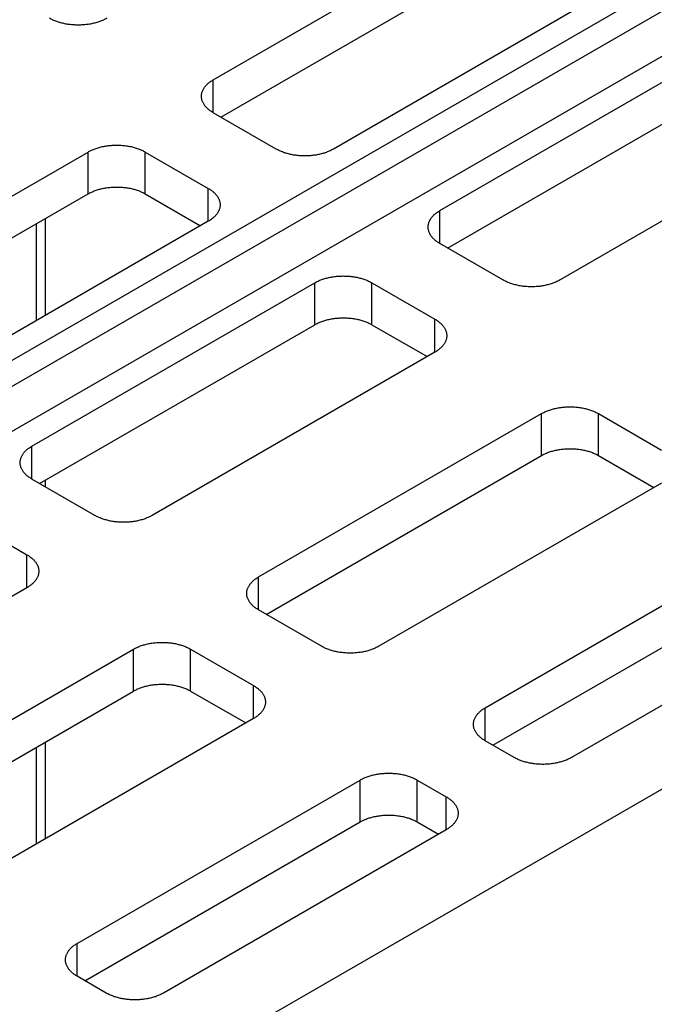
# Model space of a CAD drawing. Header units: inches. Extents: x 0 to 34, y 0 to 22.
# Tile 30 of 46: x 7 to 8, y 15.3 to 16.9. Entities that reach past the tile are written whole.
import ezdxf

# ---------------------------------------------------------------- set-up
doc = ezdxf.new("R2010")
doc.units = ezdxf.units.IN
doc.header["$LTSCALE"] = 1.87
doc.header["$MEASUREMENT"] = 0
doc.layers.get('0').update_dxf_attribs({"linetype": 'CONTINUOUS'})

msp = doc.modelspace()

# ---------------------------------------------------------------- linework, layer by layer
at = {"color": 7, "linetype": 'CONTINUOUS'}
for p, q in [((8.43, 17.1595), (4.497, 14.8887)), ((8.4653, 17.1391), (4.5324, 14.8683)), ((8.4653, 17.0689), (4.5932, 14.8331)), ((7.3212, 16.7757), (7.7625, 17.0305)), ((7.3332, 16.7174), (7.7625, 16.9652)), ((7.9498, 16.9223), (7.5086, 16.6675)), ((7.6748, 16.5716), (8.116, 16.8264)), ((7.6868, 16.5132), (8.116, 16.761)), ((7.4195, 16.6675), (7.3212, 16.7243)), ((8.3034, 16.7182), (7.8622, 16.4634)), ((6.6848, 16.4083), (7.1261, 16.663)), ((7.2152, 16.663), (7.3134, 16.6063)), ((6.6968, 16.3499), (7.1261, 16.5977)), ((7.2152, 16.5977), (7.3014, 16.5479)), ((7.3134, 16.5549), (6.8722, 16.3001)), ((7.0447, 16.5508), (7.0447, 16.3997)), ((7.0596, 16.4083), (7.0596, 16.5594)), ((7.7731, 16.4634), (7.6748, 16.5202)), ((7.0292, 15.0965), (9.4517, 16.4952)), ((7.0384, 16.2041), (7.4796, 16.4589)), ((7.5687, 16.4589), (7.667, 16.4022)), ((7.0504, 16.1458), (7.4796, 16.3936)), ((7.5687, 16.3936), (7.655, 16.3438)), ((7.667, 16.3507), (7.2258, 16.096)), ((7.3919, 16), (7.8332, 16.2548)), ((7.9223, 16.2548), (8.0205, 16.198)), ((7.4039, 15.9416), (7.8332, 16.1895)), ((7.9223, 16.1895), (8.0085, 16.1396)), ((7.1367, 16.096), (7.0384, 16.1527)), ((7.0596, 16.1405), (7.0596, 16.1511)), ((8.0205, 16.1466), (7.5793, 15.8918)), ((6.9323, 16.0915), (7.0306, 16.0347)), ((7.7455, 15.7959), (8.1867, 16.0506)), ((7.0306, 15.9833), (6.5894, 15.7285)), ((7.7575, 15.7375), (8.1867, 15.9853)), ((8.3211, 15.9731), (7.8798, 15.7183)), ((7.4902, 15.8918), (7.3919, 15.9486)), ((6.7555, 15.6326), (7.1968, 15.8873)), ((7.2859, 15.8873), (7.3842, 15.8306)), ((6.7676, 15.5742), (7.1968, 15.822)), ((7.2859, 15.822), (7.3721, 15.7722)), ((7.3842, 15.7791), (6.9429, 15.5244)), ((7.0447, 15.7342), (7.0447, 15.5832)), ((7.0596, 15.5917), (7.0596, 15.7428)), ((7.7907, 15.7183), (7.7455, 15.7444)), ((7.1091, 15.4284), (7.5503, 15.6832)), ((7.6394, 15.6832), (7.6847, 15.6571)), ((7.1211, 15.37), (7.5503, 15.6179)), ((7.6394, 15.6179), (7.6727, 15.5987)), ((7.6847, 15.6056), (7.2434, 15.3509)), ((7.1543, 15.3509), (7.1091, 15.377))]:
    msp.add_line(p, q, dxfattribs=at)
at = {"color": 9, "linetype": 'CONTINUOUS'}
for p, q in [((7.3212, 16.7243), (7.3212, 16.7757)), ((7.1261, 16.5977), (7.1261, 16.663)), ((7.2152, 16.5977), (7.2152, 16.663)), ((7.3134, 16.5549), (7.3134, 16.6063)), ((7.6748, 16.5202), (7.6748, 16.5716)), ((7.4796, 16.3936), (7.4796, 16.4589)), ((7.5687, 16.3936), (7.5687, 16.4589)), ((7.667, 16.3507), (7.667, 16.4022)), ((7.8332, 16.1895), (7.8332, 16.2548)), ((7.9223, 16.1895), (7.9223, 16.2548)), ((7.0384, 16.1527), (7.0384, 16.2041)), ((7.0306, 15.9833), (7.0306, 16.0347)), ((7.3919, 15.9486), (7.3919, 16)), ((7.1968, 15.822), (7.1968, 15.8873)), ((7.2859, 15.822), (7.2859, 15.8873)), ((7.3842, 15.7791), (7.3842, 15.8306)), ((7.7455, 15.7444), (7.7455, 15.7959)), ((7.5503, 15.6179), (7.5503, 15.6832)), ((7.6394, 15.6179), (7.6394, 15.6832)), ((7.6847, 15.6056), (7.6847, 15.6571)), ((7.1091, 15.377), (7.1091, 15.4284))]:
    msp.add_line(p, q, dxfattribs=at)
at = {"color": 7, "linetype": 'CONTINUOUS'}
for points, knots in [([(7.1551, 16.8717), (7.1542, 16.8712), (7.1525, 16.8702), (7.1498, 16.8689), (7.1469, 16.8677), (7.144, 16.8666), (7.141, 16.8655), (7.1378, 16.8646), (7.1346, 16.8638), (7.1313, 16.863), (7.1279, 16.8624), (7.1245, 16.8619), (7.1211, 16.8615), (7.1176, 16.8612), (7.114, 16.8611), (7.1105, 16.861), (7.107, 16.8611), (7.1035, 16.8612), (7.1, 16.8615), (7.0965, 16.8619), (7.0931, 16.8624), (7.0897, 16.863), (7.0864, 16.8638), (7.0832, 16.8646), (7.08, 16.8655), (7.077, 16.8666), (7.0741, 16.8677), (7.0712, 16.8689), (7.0685, 16.8702), (7.0668, 16.8712), (7.066, 16.8717)], [0, 0, 0, 0, 0.031586, 0.064037, 0.097268, 0.131279, 0.166014, 0.201375, 0.23736, 0.273877, 0.310826, 0.348198, 0.385874, 0.423769, 0.461857, 0.5, 0.538143, 0.576231, 0.614126, 0.651802, 0.689174, 0.726123, 0.76264, 0.798625, 0.833986, 0.868721, 0.902732, 0.935963, 0.968414, 1, 1, 1, 1]), ([(7.3028, 16.75), (7.3028, 16.7507), (7.3028, 16.7521), (7.3031, 16.7541), (7.3036, 16.7561), (7.3043, 16.7581), (7.3052, 16.7601), (7.3063, 16.7621), (7.3076, 16.764), (7.309, 16.7658), (7.3106, 16.7676), (7.3124, 16.7694), (7.3144, 16.7711), (7.3165, 16.7727), (7.3188, 16.7743), (7.3204, 16.7753), (7.3212, 16.7757)], [0, 0, 0, 0, 0.061599, 0.123621, 0.186349, 0.250214, 0.315528, 0.382491, 0.451455, 0.522565, 0.595918, 0.67175, 0.750043, 0.830818, 0.914187, 1, 1, 1, 1]), ([(7.3212, 16.7243), (7.3204, 16.7248), (7.3188, 16.7257), (7.3165, 16.7273), (7.3144, 16.7289), (7.3124, 16.7306), (7.3106, 16.7324), (7.309, 16.7342), (7.3076, 16.7361), (7.3063, 16.738), (7.3052, 16.7399), (7.3043, 16.7419), (7.3036, 16.7439), (7.3031, 16.7459), (7.3028, 16.748), (7.3028, 16.7493), (7.3028, 16.75)], [0, 0, 0, 0, 0.085813, 0.169182, 0.249957, 0.32825, 0.404082, 0.477435, 0.548545, 0.617509, 0.684472, 0.749786, 0.813651, 0.876379, 0.938401, 1, 1, 1, 1]), ([(7.1261, 16.663), (7.1269, 16.6635), (7.1286, 16.6645), (7.1313, 16.6658), (7.1342, 16.667), (7.1371, 16.6682), (7.1401, 16.6692), (7.1433, 16.6701), (7.1465, 16.671), (7.1498, 16.6717), (7.1532, 16.6723), (7.1566, 16.6728), (7.1601, 16.6732), (7.1636, 16.6735), (7.1671, 16.6737), (7.1706, 16.6737), (7.1741, 16.6737), (7.1777, 16.6735), (7.1812, 16.6732), (7.1846, 16.6728), (7.188, 16.6723), (7.1914, 16.6717), (7.1947, 16.671), (7.1979, 16.6701), (7.2011, 16.6692), (7.2041, 16.6682), (7.207, 16.667), (7.2099, 16.6658), (7.2126, 16.6645), (7.2143, 16.6635), (7.2152, 16.663)], [0, 0, 0, 0, 0.031586, 0.064037, 0.097268, 0.131279, 0.166014, 0.201375, 0.23736, 0.273877, 0.310826, 0.348198, 0.385874, 0.423769, 0.461857, 0.5, 0.538143, 0.576231, 0.614126, 0.651802, 0.689174, 0.726123, 0.76264, 0.798625, 0.833986, 0.868721, 0.902732, 0.935963, 0.968414, 1, 1, 1, 1]), ([(7.5086, 16.6675), (7.5078, 16.6671), (7.506, 16.6661), (7.5033, 16.6648), (7.5005, 16.6636), (7.4976, 16.6624), (7.4945, 16.6614), (7.4914, 16.6605), (7.4882, 16.6596), (7.4849, 16.6589), (7.4815, 16.6583), (7.4781, 16.6578), (7.4746, 16.6574), (7.4711, 16.6571), (7.4676, 16.6569), (7.4641, 16.6569), (7.4605, 16.6569), (7.457, 16.6571), (7.4535, 16.6574), (7.45, 16.6578), (7.4466, 16.6583), (7.4433, 16.6589), (7.44, 16.6596), (7.4367, 16.6605), (7.4336, 16.6614), (7.4306, 16.6624), (7.4276, 16.6636), (7.4248, 16.6648), (7.4221, 16.6661), (7.4204, 16.6671), (7.4195, 16.6675)], [0, 0, 0, 0, 0.031586, 0.064037, 0.097268, 0.131279, 0.166014, 0.201375, 0.23736, 0.273877, 0.310826, 0.348198, 0.385874, 0.423769, 0.461857, 0.5, 0.538143, 0.576231, 0.614126, 0.651802, 0.689174, 0.726123, 0.76264, 0.798625, 0.833986, 0.868721, 0.902732, 0.935963, 0.968414, 1, 1, 1, 1]), ([(7.1261, 16.5977), (7.1269, 16.5982), (7.1286, 16.5992), (7.1313, 16.6005), (7.1342, 16.6017), (7.1371, 16.6028), (7.1401, 16.6039), (7.1433, 16.6048), (7.1465, 16.6056), (7.1498, 16.6064), (7.1532, 16.607), (7.1566, 16.6075), (7.1601, 16.6079), (7.1636, 16.6082), (7.1671, 16.6083), (7.1706, 16.6084), (7.1741, 16.6083), (7.1777, 16.6082), (7.1812, 16.6079), (7.1846, 16.6075), (7.188, 16.607), (7.1914, 16.6064), (7.1947, 16.6056), (7.1979, 16.6048), (7.2011, 16.6039), (7.2041, 16.6028), (7.207, 16.6017), (7.2099, 16.6005), (7.2126, 16.5992), (7.2143, 16.5982), (7.2152, 16.5977)], [0, 0, 0, 0, 0.031586, 0.064037, 0.097268, 0.131279, 0.166014, 0.201375, 0.23736, 0.273877, 0.310826, 0.348198, 0.385874, 0.423769, 0.461857, 0.5, 0.538143, 0.576231, 0.614126, 0.651802, 0.689174, 0.726123, 0.76264, 0.798625, 0.833986, 0.868721, 0.902732, 0.935963, 0.968414, 1, 1, 1, 1]), ([(7.3134, 16.6063), (7.3143, 16.6058), (7.3159, 16.6048), (7.3181, 16.6033), (7.3203, 16.6017), (7.3222, 16.6), (7.324, 16.5982), (7.3257, 16.5964), (7.3271, 16.5945), (7.3284, 16.5926), (7.3295, 16.5907), (7.3303, 16.5887), (7.331, 16.5867), (7.3315, 16.5847), (7.3318, 16.5826), (7.3319, 16.5813), (7.3319, 16.5806)], [0, 0, 0, 0, 0.085813, 0.169182, 0.249957, 0.32825, 0.404082, 0.477435, 0.548545, 0.617509, 0.684472, 0.749786, 0.813651, 0.876379, 0.938401, 1, 1, 1, 1]), ([(7.3319, 16.5806), (7.3319, 16.5799), (7.3318, 16.5785), (7.3315, 16.5765), (7.331, 16.5745), (7.3303, 16.5725), (7.3295, 16.5705), (7.3284, 16.5685), (7.3271, 16.5666), (7.3257, 16.5648), (7.324, 16.5629), (7.3222, 16.5612), (7.3203, 16.5595), (7.3181, 16.5579), (7.3159, 16.5563), (7.3143, 16.5553), (7.3134, 16.5549)], [0, 0, 0, 0, 0.061599, 0.123621, 0.186349, 0.250214, 0.315528, 0.382491, 0.451455, 0.522565, 0.595918, 0.67175, 0.750043, 0.830818, 0.914187, 1, 1, 1, 1]), ([(7.6563, 16.5459), (7.6563, 16.5466), (7.6564, 16.5479), (7.6567, 16.55), (7.6572, 16.552), (7.6579, 16.554), (7.6588, 16.556), (7.6598, 16.5579), (7.6611, 16.5598), (7.6626, 16.5617), (7.6642, 16.5635), (7.666, 16.5653), (7.6679, 16.567), (7.6701, 16.5686), (7.6724, 16.5701), (7.674, 16.5711), (7.6748, 16.5716)], [0, 0, 0, 0, 0.061599, 0.123621, 0.186349, 0.250214, 0.315528, 0.382491, 0.451455, 0.522565, 0.595918, 0.67175, 0.750043, 0.830818, 0.914187, 1, 1, 1, 1]), ([(7.6748, 16.5202), (7.674, 16.5206), (7.6724, 16.5216), (7.6701, 16.5232), (7.6679, 16.5248), (7.666, 16.5265), (7.6642, 16.5282), (7.6626, 16.5301), (7.6611, 16.5319), (7.6598, 16.5338), (7.6588, 16.5358), (7.6579, 16.5378), (7.6572, 16.5398), (7.6567, 16.5418), (7.6564, 16.5438), (7.6563, 16.5452), (7.6563, 16.5459)], [0, 0, 0, 0, 0.085813, 0.169182, 0.249957, 0.32825, 0.404082, 0.477435, 0.548545, 0.617509, 0.684472, 0.749786, 0.813651, 0.876379, 0.938401, 1, 1, 1, 1]), ([(7.4796, 16.4589), (7.4805, 16.4594), (7.4822, 16.4603), (7.4849, 16.4617), (7.4877, 16.4629), (7.4907, 16.464), (7.4937, 16.4651), (7.4968, 16.466), (7.5001, 16.4668), (7.5034, 16.4675), (7.5067, 16.4682), (7.5101, 16.4687), (7.5136, 16.4691), (7.5171, 16.4694), (7.5206, 16.4695), (7.5242, 16.4696), (7.5277, 16.4695), (7.5312, 16.4694), (7.5347, 16.4691), (7.5382, 16.4687), (7.5416, 16.4682), (7.545, 16.4675), (7.5483, 16.4668), (7.5515, 16.466), (7.5546, 16.4651), (7.5577, 16.464), (7.5606, 16.4629), (7.5634, 16.4617), (7.5661, 16.4603), (7.5679, 16.4594), (7.5687, 16.4589)], [0, 0, 0, 0, 0.031586, 0.064037, 0.097268, 0.131279, 0.166014, 0.201375, 0.23736, 0.273877, 0.310826, 0.348198, 0.385874, 0.423769, 0.461857, 0.5, 0.538143, 0.576231, 0.614126, 0.651802, 0.689174, 0.726123, 0.76264, 0.798625, 0.833986, 0.868721, 0.902732, 0.935963, 0.968414, 1, 1, 1, 1]), ([(7.8622, 16.4634), (7.8613, 16.4629), (7.8596, 16.462), (7.8569, 16.4607), (7.8541, 16.4594), (7.8511, 16.4583), (7.8481, 16.4573), (7.8449, 16.4563), (7.8417, 16.4555), (7.8384, 16.4548), (7.835, 16.4541), (7.8316, 16.4536), (7.8282, 16.4532), (7.8247, 16.453), (7.8211, 16.4528), (7.8176, 16.4527), (7.8141, 16.4528), (7.8106, 16.453), (7.8071, 16.4532), (7.8036, 16.4536), (7.8002, 16.4541), (7.7968, 16.4548), (7.7935, 16.4555), (7.7903, 16.4563), (7.7871, 16.4573), (7.7841, 16.4583), (7.7812, 16.4594), (7.7783, 16.4607), (7.7756, 16.462), (7.7739, 16.4629), (7.7731, 16.4634)], [0, 0, 0, 0, 0.031586, 0.064037, 0.097268, 0.131279, 0.166014, 0.201375, 0.23736, 0.273877, 0.310826, 0.348198, 0.385874, 0.423769, 0.461857, 0.5, 0.538143, 0.576231, 0.614126, 0.651802, 0.689174, 0.726123, 0.76264, 0.798625, 0.833986, 0.868721, 0.902732, 0.935963, 0.968414, 1, 1, 1, 1]), ([(7.4796, 16.3936), (7.4805, 16.3941), (7.4822, 16.395), (7.4849, 16.3963), (7.4877, 16.3976), (7.4907, 16.3987), (7.4937, 16.3997), (7.4968, 16.4007), (7.5001, 16.4015), (7.5034, 16.4022), (7.5067, 16.4028), (7.5101, 16.4034), (7.5136, 16.4038), (7.5171, 16.404), (7.5206, 16.4042), (7.5242, 16.4043), (7.5277, 16.4042), (7.5312, 16.404), (7.5347, 16.4038), (7.5382, 16.4034), (7.5416, 16.4028), (7.545, 16.4022), (7.5483, 16.4015), (7.5515, 16.4007), (7.5546, 16.3997), (7.5577, 16.3987), (7.5606, 16.3976), (7.5634, 16.3963), (7.5661, 16.395), (7.5679, 16.3941), (7.5687, 16.3936)], [0, 0, 0, 0, 0.031586, 0.064037, 0.097268, 0.131279, 0.166014, 0.201375, 0.23736, 0.273877, 0.310826, 0.348198, 0.385874, 0.423769, 0.461857, 0.5, 0.538143, 0.576231, 0.614126, 0.651802, 0.689174, 0.726123, 0.76264, 0.798625, 0.833986, 0.868721, 0.902732, 0.935963, 0.968414, 1, 1, 1, 1]), ([(7.667, 16.4022), (7.6678, 16.4017), (7.6694, 16.4007), (7.6717, 16.3992), (7.6738, 16.3975), (7.6758, 16.3958), (7.6776, 16.3941), (7.6792, 16.3923), (7.6807, 16.3904), (7.6819, 16.3885), (7.683, 16.3865), (7.6839, 16.3846), (7.6846, 16.3826), (7.6851, 16.3805), (7.6854, 16.3785), (7.6854, 16.3771), (7.6854, 16.3764)], [0, 0, 0, 0, 0.085813, 0.169182, 0.249957, 0.32825, 0.404082, 0.477435, 0.548545, 0.617509, 0.684472, 0.749786, 0.813651, 0.876379, 0.938401, 1, 1, 1, 1]), ([(7.6854, 16.3764), (7.6854, 16.3758), (7.6854, 16.3744), (7.6851, 16.3724), (7.6846, 16.3703), (7.6839, 16.3683), (7.683, 16.3663), (7.6819, 16.3644), (7.6807, 16.3625), (7.6792, 16.3606), (7.6776, 16.3588), (7.6758, 16.357), (7.6738, 16.3554), (7.6717, 16.3537), (7.6694, 16.3522), (7.6678, 16.3512), (7.667, 16.3507)], [0, 0, 0, 0, 0.061599, 0.123621, 0.186349, 0.250214, 0.315528, 0.382491, 0.451455, 0.522565, 0.595918, 0.67175, 0.750043, 0.830818, 0.914187, 1, 1, 1, 1]), ([(7.8332, 16.2548), (7.834, 16.2553), (7.8357, 16.2562), (7.8384, 16.2575), (7.8413, 16.2587), (7.8442, 16.2599), (7.8473, 16.2609), (7.8504, 16.2618), (7.8536, 16.2627), (7.8569, 16.2634), (7.8603, 16.264), (7.8637, 16.2645), (7.8672, 16.2649), (7.8707, 16.2652), (7.8742, 16.2654), (7.8777, 16.2654), (7.8812, 16.2654), (7.8848, 16.2652), (7.8883, 16.2649), (7.8917, 16.2645), (7.8951, 16.264), (7.8985, 16.2634), (7.9018, 16.2627), (7.905, 16.2618), (7.9082, 16.2609), (7.9112, 16.2599), (7.9142, 16.2587), (7.917, 16.2575), (7.9197, 16.2562), (7.9214, 16.2553), (7.9223, 16.2548)], [0, 0, 0, 0, 0.031586, 0.064037, 0.097268, 0.131279, 0.166014, 0.201375, 0.23736, 0.273877, 0.310826, 0.348198, 0.385874, 0.423769, 0.461857, 0.5, 0.538143, 0.576231, 0.614126, 0.651802, 0.689174, 0.726123, 0.76264, 0.798625, 0.833986, 0.868721, 0.902732, 0.935963, 0.968414, 1, 1, 1, 1]), ([(7.0199, 16.1784), (7.0199, 16.1791), (7.02, 16.1805), (7.0203, 16.1825), (7.0208, 16.1845), (7.0215, 16.1865), (7.0224, 16.1885), (7.0234, 16.1905), (7.0247, 16.1924), (7.0262, 16.1942), (7.0278, 16.1961), (7.0296, 16.1978), (7.0316, 16.1995), (7.0337, 16.2011), (7.036, 16.2027), (7.0376, 16.2037), (7.0384, 16.2041)], [0, 0, 0, 0, 0.061599, 0.123621, 0.186349, 0.250214, 0.315528, 0.382491, 0.451455, 0.522565, 0.595918, 0.67175, 0.750043, 0.830818, 0.914187, 1, 1, 1, 1]), ([(7.8332, 16.1895), (7.834, 16.1899), (7.8357, 16.1909), (7.8384, 16.1922), (7.8413, 16.1934), (7.8442, 16.1946), (7.8473, 16.1956), (7.8504, 16.1965), (7.8536, 16.1974), (7.8569, 16.1981), (7.8603, 16.1987), (7.8637, 16.1992), (7.8672, 16.1996), (7.8707, 16.1999), (7.8742, 16.2001), (7.8777, 16.2001), (7.8812, 16.2001), (7.8848, 16.1999), (7.8883, 16.1996), (7.8917, 16.1992), (7.8951, 16.1987), (7.8985, 16.1981), (7.9018, 16.1974), (7.905, 16.1965), (7.9082, 16.1956), (7.9112, 16.1946), (7.9142, 16.1934), (7.917, 16.1922), (7.9197, 16.1909), (7.9214, 16.1899), (7.9223, 16.1895)], [0, 0, 0, 0, 0.031586, 0.064037, 0.097268, 0.131279, 0.166014, 0.201375, 0.23736, 0.273877, 0.310826, 0.348198, 0.385874, 0.423769, 0.461857, 0.5, 0.538143, 0.576231, 0.614126, 0.651802, 0.689174, 0.726123, 0.76264, 0.798625, 0.833986, 0.868721, 0.902732, 0.935963, 0.968414, 1, 1, 1, 1]), ([(7.0384, 16.1527), (7.0376, 16.1532), (7.036, 16.1542), (7.0337, 16.1557), (7.0316, 16.1573), (7.0296, 16.159), (7.0278, 16.1608), (7.0262, 16.1626), (7.0247, 16.1645), (7.0234, 16.1664), (7.0224, 16.1683), (7.0215, 16.1703), (7.0208, 16.1723), (7.0203, 16.1743), (7.02, 16.1764), (7.0199, 16.1777), (7.0199, 16.1784)], [0, 0, 0, 0, 0.085813, 0.169182, 0.249957, 0.32825, 0.404082, 0.477435, 0.548545, 0.617509, 0.684472, 0.749786, 0.813651, 0.876379, 0.938401, 1, 1, 1, 1]), ([(7.2258, 16.096), (7.2249, 16.0955), (7.2232, 16.0945), (7.2205, 16.0932), (7.2177, 16.092), (7.2147, 16.0908), (7.2117, 16.0898), (7.2085, 16.0889), (7.2053, 16.088), (7.202, 16.0873), (7.1986, 16.0867), (7.1952, 16.0862), (7.1918, 16.0858), (7.1883, 16.0855), (7.1847, 16.0853), (7.1812, 16.0853), (7.1777, 16.0853), (7.1742, 16.0855), (7.1707, 16.0858), (7.1672, 16.0862), (7.1638, 16.0867), (7.1604, 16.0873), (7.1571, 16.088), (7.1539, 16.0889), (7.1508, 16.0898), (7.1477, 16.0908), (7.1448, 16.092), (7.1419, 16.0932), (7.1392, 16.0945), (7.1375, 16.0955), (7.1367, 16.096)], [0, 0, 0, 0, 0.031586, 0.064037, 0.097268, 0.131279, 0.166014, 0.201375, 0.23736, 0.273877, 0.310826, 0.348198, 0.385874, 0.423769, 0.461857, 0.5, 0.538143, 0.576231, 0.614126, 0.651802, 0.689174, 0.726123, 0.76264, 0.798625, 0.833986, 0.868721, 0.902732, 0.935963, 0.968414, 1, 1, 1, 1]), ([(7.0306, 16.0347), (7.0314, 16.0342), (7.033, 16.0333), (7.0353, 16.0317), (7.0374, 16.0301), (7.0394, 16.0284), (7.0412, 16.0266), (7.0428, 16.0248), (7.0443, 16.0229), (7.0455, 16.021), (7.0466, 16.0191), (7.0475, 16.0171), (7.0482, 16.0151), (7.0487, 16.0131), (7.049, 16.011), (7.0491, 16.0097), (7.0491, 16.009)], [0, 0, 0, 0, 0.085813, 0.169182, 0.249957, 0.32825, 0.404082, 0.477435, 0.548545, 0.617509, 0.684472, 0.749786, 0.813651, 0.876379, 0.938401, 1, 1, 1, 1]), ([(7.0491, 16.009), (7.0491, 16.0083), (7.049, 16.0069), (7.0487, 16.0049), (7.0482, 16.0029), (7.0475, 16.0009), (7.0466, 15.9989), (7.0455, 15.9969), (7.0443, 15.995), (7.0428, 15.9932), (7.0412, 15.9914), (7.0394, 15.9896), (7.0374, 15.9879), (7.0353, 15.9863), (7.033, 15.9847), (7.0314, 15.9837), (7.0306, 15.9833)], [0, 0, 0, 0, 0.061599, 0.123621, 0.186349, 0.250214, 0.315528, 0.382491, 0.451455, 0.522565, 0.595918, 0.67175, 0.750043, 0.830818, 0.914187, 1, 1, 1, 1]), ([(7.3735, 15.9743), (7.3735, 15.975), (7.3735, 15.9763), (7.3738, 15.9784), (7.3743, 15.9804), (7.375, 15.9824), (7.3759, 15.9844), (7.377, 15.9863), (7.3783, 15.9882), (7.3797, 15.9901), (7.3813, 15.9919), (7.3831, 15.9937), (7.3851, 15.9954), (7.3872, 15.997), (7.3895, 15.9986), (7.3911, 15.9995), (7.3919, 16)], [0, 0, 0, 0, 0.061599, 0.123621, 0.186349, 0.250214, 0.315528, 0.382491, 0.451455, 0.522565, 0.595918, 0.67175, 0.750043, 0.830818, 0.914187, 1, 1, 1, 1]), ([(7.3919, 15.9486), (7.3911, 15.949), (7.3895, 15.95), (7.3872, 15.9516), (7.3851, 15.9532), (7.3831, 15.9549), (7.3813, 15.9567), (7.3797, 15.9585), (7.3783, 15.9603), (7.377, 15.9622), (7.3759, 15.9642), (7.375, 15.9662), (7.3743, 15.9682), (7.3738, 15.9702), (7.3735, 15.9722), (7.3735, 15.9736), (7.3735, 15.9743)], [0, 0, 0, 0, 0.085813, 0.169182, 0.249957, 0.32825, 0.404082, 0.477435, 0.548545, 0.617509, 0.684472, 0.749786, 0.813651, 0.876379, 0.938401, 1, 1, 1, 1]), ([(7.1968, 15.8873), (7.1976, 15.8878), (7.1994, 15.8888), (7.2021, 15.8901), (7.2049, 15.8913), (7.2078, 15.8924), (7.2109, 15.8935), (7.214, 15.8944), (7.2172, 15.8952), (7.2205, 15.896), (7.2239, 15.8966), (7.2273, 15.8971), (7.2308, 15.8975), (7.2343, 15.8978), (7.2378, 15.8979), (7.2413, 15.898), (7.2448, 15.8979), (7.2484, 15.8978), (7.2519, 15.8975), (7.2553, 15.8971), (7.2587, 15.8966), (7.2621, 15.896), (7.2654, 15.8952), (7.2686, 15.8944), (7.2718, 15.8935), (7.2748, 15.8924), (7.2778, 15.8913), (7.2806, 15.8901), (7.2833, 15.8888), (7.285, 15.8878), (7.2859, 15.8873)], [0, 0, 0, 0, 0.031586, 0.064037, 0.097268, 0.131279, 0.166014, 0.201375, 0.23736, 0.273877, 0.310826, 0.348198, 0.385874, 0.423769, 0.461857, 0.5, 0.538143, 0.576231, 0.614126, 0.651802, 0.689174, 0.726123, 0.76264, 0.798625, 0.833986, 0.868721, 0.902732, 0.935963, 0.968414, 1, 1, 1, 1]), ([(7.5793, 15.8918), (7.5785, 15.8913), (7.5767, 15.8904), (7.574, 15.8891), (7.5712, 15.8878), (7.5683, 15.8867), (7.5652, 15.8857), (7.5621, 15.8847), (7.5589, 15.8839), (7.5556, 15.8832), (7.5522, 15.8826), (7.5488, 15.8821), (7.5453, 15.8817), (7.5418, 15.8814), (7.5383, 15.8812), (7.5348, 15.8811), (7.5312, 15.8812), (7.5277, 15.8814), (7.5242, 15.8817), (7.5208, 15.8821), (7.5173, 15.8826), (7.514, 15.8832), (7.5107, 15.8839), (7.5074, 15.8847), (7.5043, 15.8857), (7.5013, 15.8867), (7.4983, 15.8878), (7.4955, 15.8891), (7.4928, 15.8904), (7.4911, 15.8913), (7.4902, 15.8918)], [0, 0, 0, 0, 0.031586, 0.064037, 0.097268, 0.131279, 0.166014, 0.201375, 0.23736, 0.273877, 0.310826, 0.348198, 0.385874, 0.423769, 0.461857, 0.5, 0.538143, 0.576231, 0.614126, 0.651802, 0.689174, 0.726123, 0.76264, 0.798625, 0.833986, 0.868721, 0.902732, 0.935963, 0.968414, 1, 1, 1, 1]), ([(7.1968, 15.822), (7.1976, 15.8225), (7.1994, 15.8234), (7.2021, 15.8248), (7.2049, 15.826), (7.2078, 15.8271), (7.2109, 15.8281), (7.214, 15.8291), (7.2172, 15.8299), (7.2205, 15.8306), (7.2239, 15.8313), (7.2273, 15.8318), (7.2308, 15.8322), (7.2343, 15.8325), (7.2378, 15.8326), (7.2413, 15.8327), (7.2448, 15.8326), (7.2484, 15.8325), (7.2519, 15.8322), (7.2553, 15.8318), (7.2587, 15.8313), (7.2621, 15.8306), (7.2654, 15.8299), (7.2686, 15.8291), (7.2718, 15.8281), (7.2748, 15.8271), (7.2778, 15.826), (7.2806, 15.8248), (7.2833, 15.8234), (7.285, 15.8225), (7.2859, 15.822)], [0, 0, 0, 0, 0.031586, 0.064037, 0.097268, 0.131279, 0.166014, 0.201375, 0.23736, 0.273877, 0.310826, 0.348198, 0.385874, 0.423769, 0.461857, 0.5, 0.538143, 0.576231, 0.614126, 0.651802, 0.689174, 0.726123, 0.76264, 0.798625, 0.833986, 0.868721, 0.902732, 0.935963, 0.968414, 1, 1, 1, 1]), ([(7.3842, 15.8306), (7.385, 15.8301), (7.3866, 15.8291), (7.3889, 15.8276), (7.391, 15.8259), (7.3929, 15.8242), (7.3947, 15.8225), (7.3964, 15.8207), (7.3978, 15.8188), (7.3991, 15.8169), (7.4002, 15.815), (7.401, 15.813), (7.4017, 15.811), (7.4022, 15.8089), (7.4025, 15.8069), (7.4026, 15.8055), (7.4026, 15.8049)], [0, 0, 0, 0, 0.085813, 0.169182, 0.249957, 0.32825, 0.404082, 0.477435, 0.548545, 0.617509, 0.684472, 0.749786, 0.813651, 0.876379, 0.938401, 1, 1, 1, 1]), ([(7.4026, 15.8049), (7.4026, 15.8042), (7.4025, 15.8028), (7.4022, 15.8008), (7.4017, 15.7987), (7.401, 15.7967), (7.4002, 15.7948), (7.3991, 15.7928), (7.3978, 15.7909), (7.3964, 15.789), (7.3947, 15.7872), (7.3929, 15.7855), (7.391, 15.7838), (7.3889, 15.7821), (7.3866, 15.7806), (7.385, 15.7796), (7.3842, 15.7791)], [0, 0, 0, 0, 0.061599, 0.123621, 0.186349, 0.250214, 0.315528, 0.382491, 0.451455, 0.522565, 0.595918, 0.67175, 0.750043, 0.830818, 0.914187, 1, 1, 1, 1]), ([(7.727, 15.7702), (7.727, 15.7708), (7.7271, 15.7722), (7.7274, 15.7742), (7.7279, 15.7763), (7.7286, 15.7783), (7.7295, 15.7803), (7.7306, 15.7822), (7.7318, 15.7841), (7.7333, 15.786), (7.7349, 15.7878), (7.7367, 15.7895), (7.7387, 15.7912), (7.7408, 15.7929), (7.7431, 15.7944), (7.7447, 15.7954), (7.7455, 15.7959)], [0, 0, 0, 0, 0.061599, 0.123621, 0.186349, 0.250214, 0.315528, 0.382491, 0.451455, 0.522565, 0.595918, 0.67175, 0.750043, 0.830818, 0.914187, 1, 1, 1, 1]), ([(7.7455, 15.7444), (7.7447, 15.7449), (7.7431, 15.7459), (7.7408, 15.7474), (7.7387, 15.7491), (7.7367, 15.7508), (7.7349, 15.7525), (7.7333, 15.7543), (7.7318, 15.7562), (7.7306, 15.7581), (7.7295, 15.76), (7.7286, 15.762), (7.7279, 15.764), (7.7274, 15.7661), (7.7271, 15.7681), (7.727, 15.7695), (7.727, 15.7702)], [0, 0, 0, 0, 0.085813, 0.169182, 0.249957, 0.32825, 0.404082, 0.477435, 0.548545, 0.617509, 0.684472, 0.749786, 0.813651, 0.876379, 0.938401, 1, 1, 1, 1]), ([(7.8798, 15.7183), (7.879, 15.7178), (7.8773, 15.7169), (7.8746, 15.7156), (7.8717, 15.7143), (7.8688, 15.7132), (7.8657, 15.7122), (7.8626, 15.7112), (7.8594, 15.7104), (7.8561, 15.7097), (7.8527, 15.709), (7.8493, 15.7085), (7.8458, 15.7081), (7.8423, 15.7079), (7.8388, 15.7077), (7.8353, 15.7076), (7.8318, 15.7077), (7.8282, 15.7079), (7.8247, 15.7081), (7.8213, 15.7085), (7.8179, 15.709), (7.8145, 15.7097), (7.8112, 15.7104), (7.808, 15.7112), (7.8048, 15.7122), (7.8018, 15.7132), (7.7988, 15.7143), (7.796, 15.7156), (7.7933, 15.7169), (7.7916, 15.7178), (7.7907, 15.7183)], [0, 0, 0, 0, 0.031586, 0.064037, 0.097268, 0.131279, 0.166014, 0.201375, 0.23736, 0.273877, 0.310826, 0.348198, 0.385874, 0.423769, 0.461857, 0.5, 0.538143, 0.576231, 0.614126, 0.651802, 0.689174, 0.726123, 0.76264, 0.798625, 0.833986, 0.868721, 0.902732, 0.935963, 0.968414, 1, 1, 1, 1]), ([(7.5503, 15.6832), (7.5512, 15.6837), (7.5529, 15.6846), (7.5556, 15.6859), (7.5584, 15.6872), (7.5614, 15.6883), (7.5644, 15.6893), (7.5675, 15.6903), (7.5708, 15.6911), (7.5741, 15.6918), (7.5774, 15.6924), (7.5809, 15.693), (7.5843, 15.6933), (7.5878, 15.6936), (7.5913, 15.6938), (7.5949, 15.6939), (7.5984, 15.6938), (7.6019, 15.6936), (7.6054, 15.6933), (7.6089, 15.693), (7.6123, 15.6924), (7.6157, 15.6918), (7.619, 15.6911), (7.6222, 15.6903), (7.6253, 15.6893), (7.6284, 15.6883), (7.6313, 15.6872), (7.6341, 15.6859), (7.6368, 15.6846), (7.6386, 15.6837), (7.6394, 15.6832)], [0, 0, 0, 0, 0.031586, 0.064037, 0.097268, 0.131279, 0.166014, 0.201375, 0.23736, 0.273877, 0.310826, 0.348198, 0.385874, 0.423769, 0.461857, 0.5, 0.538143, 0.576231, 0.614126, 0.651802, 0.689174, 0.726123, 0.76264, 0.798625, 0.833986, 0.868721, 0.902732, 0.935963, 0.968414, 1, 1, 1, 1]), ([(7.6847, 15.6571), (7.6855, 15.6566), (7.6871, 15.6556), (7.6894, 15.6541), (7.6915, 15.6524), (7.6935, 15.6507), (7.6953, 15.649), (7.6969, 15.6472), (7.6983, 15.6453), (7.6996, 15.6434), (7.7007, 15.6414), (7.7016, 15.6395), (7.7023, 15.6375), (7.7028, 15.6354), (7.7031, 15.6334), (7.7031, 15.632), (7.7031, 15.6313)], [0, 0, 0, 0, 0.085813, 0.169182, 0.249957, 0.32825, 0.404082, 0.477435, 0.548545, 0.617509, 0.684472, 0.749786, 0.813651, 0.876379, 0.938401, 1, 1, 1, 1]), ([(7.5503, 15.6179), (7.5512, 15.6184), (7.5529, 15.6193), (7.5556, 15.6206), (7.5584, 15.6218), (7.5614, 15.623), (7.5644, 15.624), (7.5675, 15.6249), (7.5708, 15.6258), (7.5741, 15.6265), (7.5774, 15.6271), (7.5809, 15.6276), (7.5843, 15.628), (7.5878, 15.6283), (7.5913, 15.6285), (7.5949, 15.6285), (7.5984, 15.6285), (7.6019, 15.6283), (7.6054, 15.628), (7.6089, 15.6276), (7.6123, 15.6271), (7.6157, 15.6265), (7.619, 15.6258), (7.6222, 15.6249), (7.6253, 15.624), (7.6284, 15.623), (7.6313, 15.6218), (7.6341, 15.6206), (7.6368, 15.6193), (7.6386, 15.6184), (7.6394, 15.6179)], [0, 0, 0, 0, 0.031586, 0.064037, 0.097268, 0.131279, 0.166014, 0.201375, 0.23736, 0.273877, 0.310826, 0.348198, 0.385874, 0.423769, 0.461857, 0.5, 0.538143, 0.576231, 0.614126, 0.651802, 0.689174, 0.726123, 0.76264, 0.798625, 0.833986, 0.868721, 0.902732, 0.935963, 0.968414, 1, 1, 1, 1]), ([(7.7031, 15.6313), (7.7031, 15.6307), (7.7031, 15.6293), (7.7028, 15.6272), (7.7023, 15.6252), (7.7016, 15.6232), (7.7007, 15.6212), (7.6996, 15.6193), (7.6983, 15.6174), (7.6969, 15.6155), (7.6953, 15.6137), (7.6935, 15.6119), (7.6915, 15.6102), (7.6894, 15.6086), (7.6871, 15.6071), (7.6855, 15.6061), (7.6847, 15.6056)], [0, 0, 0, 0, 0.061599, 0.123621, 0.186349, 0.250214, 0.315528, 0.382491, 0.451455, 0.522565, 0.595918, 0.67175, 0.750043, 0.830818, 0.914187, 1, 1, 1, 1]), ([(7.0906, 15.4027), (7.0906, 15.4034), (7.0907, 15.4048), (7.091, 15.4068), (7.0915, 15.4088), (7.0922, 15.4108), (7.0931, 15.4128), (7.0942, 15.4148), (7.0954, 15.4167), (7.0969, 15.4185), (7.0985, 15.4203), (7.1003, 15.4221), (7.1023, 15.4238), (7.1044, 15.4254), (7.1067, 15.427), (7.1083, 15.428), (7.1091, 15.4284)], [0, 0, 0, 0, 0.061599, 0.123621, 0.186349, 0.250214, 0.315528, 0.382491, 0.451455, 0.522565, 0.595918, 0.67175, 0.750043, 0.830818, 0.914187, 1, 1, 1, 1]), ([(7.1091, 15.377), (7.1083, 15.3775), (7.1067, 15.3784), (7.1044, 15.38), (7.1023, 15.3816), (7.1003, 15.3833), (7.0985, 15.3851), (7.0969, 15.3869), (7.0954, 15.3887), (7.0942, 15.3907), (7.0931, 15.3926), (7.0922, 15.3946), (7.0915, 15.3966), (7.091, 15.3986), (7.0907, 15.4007), (7.0906, 15.402), (7.0906, 15.4027)], [0, 0, 0, 0, 0.085813, 0.169182, 0.249957, 0.32825, 0.404082, 0.477435, 0.548545, 0.617509, 0.684472, 0.749786, 0.813651, 0.876379, 0.938401, 1, 1, 1, 1]), ([(7.2434, 15.3509), (7.2426, 15.3504), (7.2409, 15.3494), (7.2382, 15.3481), (7.2353, 15.3469), (7.2324, 15.3457), (7.2294, 15.3447), (7.2262, 15.3438), (7.223, 15.3429), (7.2197, 15.3422), (7.2163, 15.3416), (7.2129, 15.3411), (7.2094, 15.3407), (7.2059, 15.3404), (7.2024, 15.3402), (7.1989, 15.3402), (7.1954, 15.3402), (7.1918, 15.3404), (7.1883, 15.3407), (7.1849, 15.3411), (7.1815, 15.3416), (7.1781, 15.3422), (7.1748, 15.3429), (7.1716, 15.3438), (7.1684, 15.3447), (7.1654, 15.3457), (7.1624, 15.3469), (7.1596, 15.3481), (7.1569, 15.3494), (7.1552, 15.3504), (7.1543, 15.3509)], [0, 0, 0, 0, 0.031586, 0.064037, 0.097268, 0.131279, 0.166014, 0.201375, 0.23736, 0.273877, 0.310826, 0.348198, 0.385874, 0.423769, 0.461857, 0.5, 0.538143, 0.576231, 0.614126, 0.651802, 0.689174, 0.726123, 0.76264, 0.798625, 0.833986, 0.868721, 0.902732, 0.935963, 0.968414, 1, 1, 1, 1])]:
    msp.add_open_spline(points, degree=3, knots=knots, dxfattribs=at)

doc.saveas('drawing.dxf')
